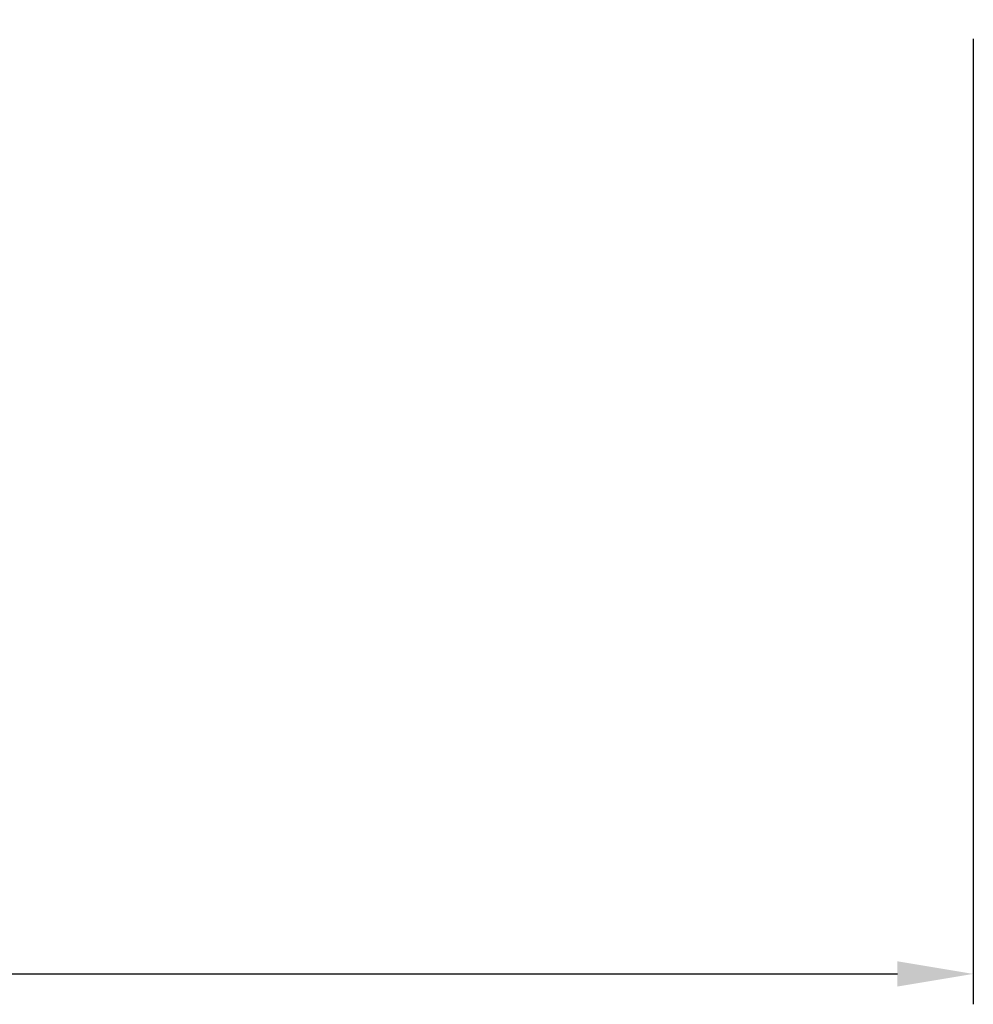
# Model space of a CAD drawing. Header units: millimetres. Extents: x -5 to 133, y 7 to 96.
# Tile 18 of 53: x 104 to 123, y 7 to 26. Entities that reach past the tile are written whole.
import ezdxf

# ---------------------------------------------------------------- set-up
doc = ezdxf.new("R2010")
doc.units = ezdxf.units.MM
doc.header["$LTSCALE"] = 0.1
doc.layers.get('0').update_dxf_attribs({"linetype": 'CONTINUOUS'})
doc.layers.get('DEFPOINTS').update_dxf_attribs({"linetype": 'CONTINUOUS'})
doc.styles.add('DIM-7', font='SIMPLEX.shx', dxfattribs={"width": 0.7, "bigfont": 'chineset.shx'})
doc.dimstyles.new('CNS', dxfattribs={"dimtxt": 3.5, "dimasz": 2.5, "dimexe": 1, "dimexo": 1.5, "dimgap": 0.09, "dimtad": 0, "dimdsep": 46, "dimtxsty": 'DIM-7', "dimcen": 0.09, "dimclrd": 1, "dimclre": 1, "dimclrt": 4, "dimadec": 0, "dimazin": 0, "dimtfac": 1, "dimtix": 1, "dimtmove": 2, "dimatfit": 3, "dimfxl": 1, "dimtvp": 0.971429, "dimtolj": 1, "dimarcsym": 0})

# ---------------------------------------------------------------- blocks, each defined once
blk = doc.blocks.new('*D7')
at = {"lineweight": -2, "transparency": 16777216}
for p, q in [((77.924, 25.799), (77.924, 6.731)), ((122.924, 25.799), (122.924, 6.731)), ((79.424, 7.331), (121.424, 7.331))]:
    blk.add_line(p, q, dxfattribs=at)
at = {"transparency": 16777216}
for points in [[(79.424, 7.581), (79.424, 7.081), (77.924, 7.331)], [(121.424, 7.581), (121.424, 7.081), (122.924, 7.331)]]:
    blk.add_solid(points, dxfattribs=at)
at = {"layer": 'DEFPOINTS', "color": 0, "transparency": 16777216}
for p in [(77.924, 26.699), (122.924, 26.699), (122.924, 7.331)]:
    blk.add_point(p, dxfattribs=at)
at = {"transparency": 16777216, "insert": (100.424, 8.861), "char_height": 2.1, "attachment_point": 5, "style": 'DIM-7'}
blk.add_mtext('\\A1;45', dxfattribs=at)

msp = doc.modelspace()

# ---------------------------------------------------------------- dimensions: what is measured, and where the dimension line sits
dim = msp.add_linear_dim(base=(122.924, 7.331), p1=(77.924, 26.699), p2=(122.924, 26.699), dimstyle='CNS', override={"dimscale": 0.6, "dimgap": 0.8, "dimtad": 1, "dimclrd": 256, "dimclre": 256, "dimclrt": 256, "dimadec": 2, "dimazin": 2, "dimtmove": 1})
dim.commit()
dim.dimension.update_dxf_attribs({"geometry": '*D7', "text_midpoint": (100.424, 8.861)})

doc.saveas('drawing.dxf')
